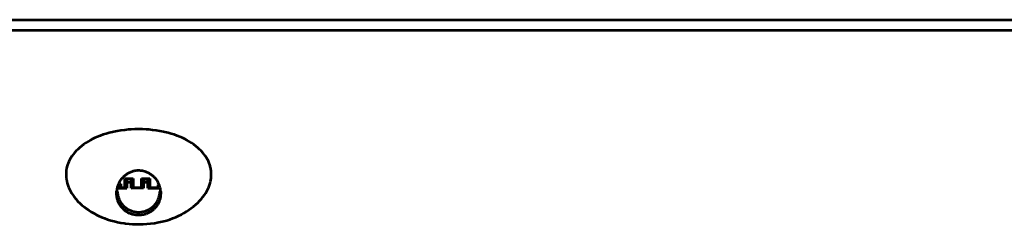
# Model space of a CAD drawing. Header units: millimetres. Extents: x 0 to 820, y 0 to 1200.
# Tile 69 of 81: x 407 to 454, y 952 to 962. Entities that reach past the tile are written whole.
import ezdxf

# ---------------------------------------------------------------- set-up
doc = ezdxf.new("R2010")
doc.units = ezdxf.units.MM
doc.header["$MEASUREMENT"] = 0
doc.layers.add('Layer 1', color=7, linetype='Continuous', lineweight=0)

# ---------------------------------------------------------------- blocks, each defined once
blk = doc.blocks.new('Block_3')
at = {"layer": 'Layer 1', "color": 18, "lineweight": 53, "true_color": 0x010101}
blk.add_line((596.49, 961.528), (70.99, 961.528), dxfattribs=at)
for points in [[(415.66, 955.059), (415.63, 955.144), (415.593, 955.229), (415.551, 955.313), (415.503, 955.396), (415.449, 955.48), (415.388, 955.562), (415.321, 955.645), (415.248, 955.726), (415.167, 955.806), (415.081, 955.885), (414.987, 955.963), (414.887, 956.039), (414.781, 956.112), (414.669, 956.183), (414.551, 956.251), (414.475, 956.292), (414.35, 956.353), (414.222, 956.41), (414.089, 956.463), (413.951, 956.512), (413.806, 956.557), (413.655, 956.599), (413.494, 956.637), (413.439, 956.649), (413.264, 956.683), (413.087, 956.712), (412.909, 956.736), (412.729, 956.754), (412.601, 956.763), (412.42, 956.772), (412.239, 956.775), (412.058, 956.772), (411.877, 956.763), (411.749, 956.754), (411.57, 956.736), (411.391, 956.712), (411.215, 956.683), (411.04, 956.649), (410.985, 956.637), (410.825, 956.599), (410.673, 956.557), (410.529, 956.512), (410.39, 956.463), (410.257, 956.41), (410.129, 956.353), (410.005, 956.291), (409.928, 956.251), (409.81, 956.183), (409.698, 956.112), (409.592, 956.039), (409.492, 955.963), (409.398, 955.885), (409.312, 955.806), (409.232, 955.726), (409.158, 955.645), (409.091, 955.562), (409.03, 955.48), (408.976, 955.396), (408.928, 955.313), (408.886, 955.228), (408.85, 955.144), (408.819, 955.059)], [(408.819, 955.059), (408.794, 954.972), (408.775, 954.882), (408.76, 954.789), (408.752, 954.693), (408.749, 954.596), (408.753, 954.498), (408.762, 954.399), (408.766, 954.365), (408.784, 954.268), (408.807, 954.172), (408.835, 954.079), (408.87, 953.985), (408.911, 953.892), (408.959, 953.798), (409.013, 953.704), (409.075, 953.61), (409.143, 953.517), (409.218, 953.424), (409.3, 953.331), (409.325, 953.304), (409.417, 953.213), (409.514, 953.125), (409.616, 953.04), (409.724, 952.957), (409.839, 952.878), (409.959, 952.801), (410.085, 952.728), (410.217, 952.658), (410.313, 952.612), (410.455, 952.548), (410.601, 952.49), (410.751, 952.436), (410.904, 952.387), (411.06, 952.344), (411.219, 952.306), (411.38, 952.274), (411.544, 952.247), (411.614, 952.237), (411.781, 952.219), (411.95, 952.206), (412.121, 952.199), (412.292, 952.198), (412.464, 952.203), (412.637, 952.214), (412.809, 952.231), (412.981, 952.254), (413.018, 952.26), (413.127, 952.279), (413.289, 952.311), (413.445, 952.349), (413.596, 952.39), (413.743, 952.437), (413.886, 952.489), (414.025, 952.546), (414.161, 952.608), (414.295, 952.675), (414.405, 952.736), (414.532, 952.812), (414.655, 952.892), (414.771, 952.975), (414.881, 953.061), (414.985, 953.149), (415.082, 953.24), (415.172, 953.331), (415.255, 953.423), (415.331, 953.517), (415.4, 953.61), (415.462, 953.705), (415.517, 953.799), (415.566, 953.893), (415.608, 953.988), (415.644, 954.083), (415.674, 954.177), (415.697, 954.272)], [(415.697, 954.272), (415.706, 954.317), (415.714, 954.362), (415.72, 954.407), (415.725, 954.454), (415.728, 954.5), (415.731, 954.547), (415.731, 954.594), (415.731, 954.607), (415.73, 954.654), (415.728, 954.7), (415.724, 954.747), (415.719, 954.794), (415.712, 954.839), (415.704, 954.885), (415.695, 954.929), (415.685, 954.973), (415.673, 955.017), (415.66, 955.059)], [(412.244, 954.782), (412.208, 954.782), (412.171, 954.78), (412.134, 954.776), (412.097, 954.772), (412.059, 954.765), (412.021, 954.757), (411.984, 954.749), (411.946, 954.738), (411.908, 954.726), (411.871, 954.712), (411.834, 954.698), (411.825, 954.694), (411.789, 954.677), (411.753, 954.66), (411.718, 954.641), (411.684, 954.621), (411.65, 954.6), (411.618, 954.577), (411.587, 954.554), (411.556, 954.53), (411.527, 954.505), (411.5, 954.479), (411.473, 954.453), (411.447, 954.426), (411.423, 954.398), (411.4, 954.369), (411.377, 954.338), (411.356, 954.307), (411.335, 954.275), (411.316, 954.242), (411.298, 954.208), (411.281, 954.173), (411.265, 954.138), (411.25, 954.101), (411.237, 954.065), (411.225, 954.027), (411.214, 953.99), (411.214, 953.988), (411.205, 953.951), (411.197, 953.912), (411.19, 953.874), (411.185, 953.836), (411.182, 953.798)], [(413.297, 953.798), (413.294, 953.836), (413.289, 953.874), (413.283, 953.912), (413.274, 953.95), (413.266, 953.986), (413.255, 954.024), (413.243, 954.061), (413.23, 954.098), (413.216, 954.134), (413.2, 954.17), (413.183, 954.204), (413.165, 954.239), (413.146, 954.272), (413.125, 954.304), (413.104, 954.335), (413.082, 954.366), (413.059, 954.395), (413.034, 954.423), (413.009, 954.45), (412.982, 954.477), (412.954, 954.503), (412.926, 954.528), (412.895, 954.552), (412.864, 954.576), (412.832, 954.598), (412.799, 954.619), (412.764, 954.639), (412.729, 954.658), (412.694, 954.676), (412.657, 954.692), (412.654, 954.694), (412.617, 954.709), (412.58, 954.723), (412.542, 954.735), (412.505, 954.746), (412.467, 954.756), (412.43, 954.764), (412.392, 954.77), (412.354, 954.775), (412.317, 954.779), (412.281, 954.781), (412.244, 954.782)], [(411.717, 954.226), (411.717, 954.226), (411.711, 954.228), (411.706, 954.231), (411.7, 954.233), (411.695, 954.236), (411.69, 954.239), (411.685, 954.242), (411.68, 954.245), (411.675, 954.249), (411.67, 954.252), (411.666, 954.256)], [(411.84, 954.226), (411.828, 954.223), (411.816, 954.219), (411.804, 954.218), (411.791, 954.216), (411.779, 954.216), (411.766, 954.216), (411.753, 954.218), (411.741, 954.219), (411.729, 954.223), (411.717, 954.226)], [(411.892, 954.256), (411.887, 954.253), (411.883, 954.249), (411.878, 954.245), (411.873, 954.242), (411.867, 954.239), (411.867, 954.239), (411.862, 954.236), (411.856, 954.233), (411.851, 954.231), (411.845, 954.228), (411.84, 954.226)], [(412.518, 954.226), (412.517, 954.226), (412.512, 954.228), (412.506, 954.231), (412.501, 954.233), (412.495, 954.236), (412.49, 954.239), (412.485, 954.242), (412.48, 954.245), (412.475, 954.249), (412.47, 954.252), (412.466, 954.256)], [(412.64, 954.226), (412.628, 954.223), (412.616, 954.219), (412.604, 954.218), (412.591, 954.216), (412.579, 954.216), (412.566, 954.216), (412.554, 954.218), (412.542, 954.219), (412.529, 954.223), (412.518, 954.226)], [(412.692, 954.256), (412.688, 954.253), (412.683, 954.249), (412.678, 954.245), (412.673, 954.242), (412.668, 954.239), (412.667, 954.239), (412.662, 954.236), (412.657, 954.233), (412.651, 954.231), (412.646, 954.228), (412.64, 954.226)], [(411.87, 952.699), (411.836, 952.712), (411.803, 952.726), (411.769, 952.741), (411.736, 952.758), (411.703, 952.776), (411.67, 952.796), (411.638, 952.817), (411.607, 952.839), (411.576, 952.863), (411.546, 952.887), (411.546, 952.888), (411.517, 952.914), (411.489, 952.94), (411.462, 952.968), (411.436, 952.997), (411.412, 953.026), (411.388, 953.056), (411.366, 953.087), (411.345, 953.118), (411.326, 953.15), (411.308, 953.182), (411.291, 953.215), (411.275, 953.249), (411.26, 953.284), (411.246, 953.32), (411.234, 953.357), (411.222, 953.395), (411.212, 953.433), (411.203, 953.472), (411.196, 953.512), (411.19, 953.551), (411.185, 953.592), (411.181, 953.633), (411.18, 953.673), (411.179, 953.714), (411.18, 953.755), (411.182, 953.796), (411.182, 953.798)], [(413.24, 953.77), (413.239, 953.729), (413.236, 953.689), (413.231, 953.648), (413.225, 953.606), (413.217, 953.565), (413.207, 953.523), (413.195, 953.482), (413.182, 953.441), (413.176, 953.426), (413.161, 953.386), (413.143, 953.346), (413.124, 953.308), (413.103, 953.27), (413.081, 953.233), (413.058, 953.198), (413.033, 953.164), (413.007, 953.131), (412.98, 953.099), (412.952, 953.069), (412.923, 953.041), (412.892, 953.013), (412.861, 952.987), (412.827, 952.962), (412.793, 952.938), (412.757, 952.916), (412.72, 952.894), (412.683, 952.875), (412.644, 952.857), (412.604, 952.841), (412.571, 952.828), (412.53, 952.815), (412.489, 952.803), (412.448, 952.793), (412.406, 952.786), (412.364, 952.779), (412.322, 952.775), (412.281, 952.772), (412.239, 952.771), (412.198, 952.772), (412.157, 952.775), (412.115, 952.779), (412.073, 952.786), (412.031, 952.794), (411.99, 952.803), (411.949, 952.815), (411.908, 952.828), (411.875, 952.841), (411.835, 952.857), (411.796, 952.875), (411.759, 952.895), (411.722, 952.916), (411.686, 952.938), (411.651, 952.962), (411.618, 952.987), (411.586, 953.013), (411.556, 953.041), (411.527, 953.069), (411.499, 953.099), (411.472, 953.131), (411.446, 953.164), (411.421, 953.198), (411.398, 953.233), (411.376, 953.27), (411.355, 953.308), (411.336, 953.346), (411.319, 953.386), (411.303, 953.426), (411.298, 953.441), (411.284, 953.482), (411.272, 953.523), (411.262, 953.565), (411.254, 953.606), (411.248, 953.648), (411.243, 953.689), (411.24, 953.729), (411.24, 953.77)], [(413.297, 953.798), (413.3, 953.759), (413.301, 953.718), (413.3, 953.677), (413.298, 953.636), (413.295, 953.595), (413.29, 953.555), (413.284, 953.515), (413.277, 953.475), (413.268, 953.436), (413.258, 953.398), (413.247, 953.36), (413.234, 953.324), (413.221, 953.287), (413.206, 953.252), (413.19, 953.218), (413.173, 953.184), (413.155, 953.152), (413.135, 953.12), (413.115, 953.089), (413.092, 953.058), (413.069, 953.028), (413.044, 952.999), (413.019, 952.97), (412.992, 952.942), (412.964, 952.915), (412.938, 952.892), (412.908, 952.867), (412.878, 952.843), (412.847, 952.821), (412.815, 952.8), (412.783, 952.78), (412.75, 952.761), (412.717, 952.744), (412.683, 952.728), (412.65, 952.714), (412.616, 952.702)], [(412.616, 952.702), (412.596, 952.695), (412.559, 952.683), (412.521, 952.672), (412.483, 952.663), (412.445, 952.655), (412.406, 952.649), (412.367, 952.644), (412.327, 952.641), (412.287, 952.638), (412.247, 952.637), (412.207, 952.638), (412.18, 952.639), (412.14, 952.642), (412.1, 952.646), (412.06, 952.651), (412.021, 952.659), (411.982, 952.667), (411.944, 952.676), (411.907, 952.687), (411.87, 952.699)]]:
    blk.add_lwpolyline(points, dxfattribs=at)
blk = doc.blocks.new('Block_33')
at = {"layer": 'Layer 1', "color": 18, "lineweight": 53, "true_color": 0x010101}
for p, q in [((70.94, 962.044), (596.54, 962.044)), ((411.279, 953.932), (411.279, 954.029)), ((411.309, 954.116), (411.379, 954.142)), ((411.318, 954.142), (411.379, 954.142)), ((411.379, 954.142), (411.379, 953.968)), ((411.579, 954.401), (411.979, 954.401)), ((411.579, 954.401), (411.679, 954.364)), ((411.579, 953.968), (411.579, 954.401)), ((411.879, 954.365), (411.679, 954.365)), ((411.679, 954.365), (411.679, 953.932)), ((411.879, 954.365), (411.978, 954.401)), ((411.879, 953.932), (411.879, 954.364)), ((411.979, 954.401), (411.979, 953.968)), ((412.379, 954.401), (412.779, 954.401)), ((412.379, 954.401), (412.478, 954.364)), ((412.379, 953.968), (412.379, 954.401)), ((412.479, 954.365), (412.679, 954.365)), ((412.479, 954.365), (412.479, 953.932)), ((412.679, 954.365), (412.779, 954.401)), ((412.679, 953.932), (412.679, 954.364)), ((412.779, 954.401), (412.779, 953.968)), ((413.179, 953.968), (413.179, 954.092)), ((411.279, 953.932), (411.378, 953.968)), ((411.279, 953.932), (411.679, 953.932)), ((411.379, 953.968), (411.578, 953.968)), ((411.679, 953.932), (411.578, 953.968)), ((412.479, 953.932), (411.878, 953.932)), ((411.879, 953.932), (411.978, 953.968)), ((411.979, 953.968), (412.379, 953.968)), ((412.479, 953.932), (412.379, 953.968)), ((412.779, 953.968), (412.679, 953.932)), ((412.679, 953.932), (413.221, 953.932)), ((412.779, 953.968), (413.179, 953.968)), ((413.219, 953.954), (413.179, 953.968))]:
    blk.add_line(p, q, dxfattribs=at)

msp = doc.modelspace()

# ---------------------------------------------------------------- block references
at = {"layer": 'Layer 1'}
for name in ['Block_3', 'Block_33']:
    msp.add_blockref(name, (0, 0), dxfattribs=at)

doc.saveas('drawing.dxf')
